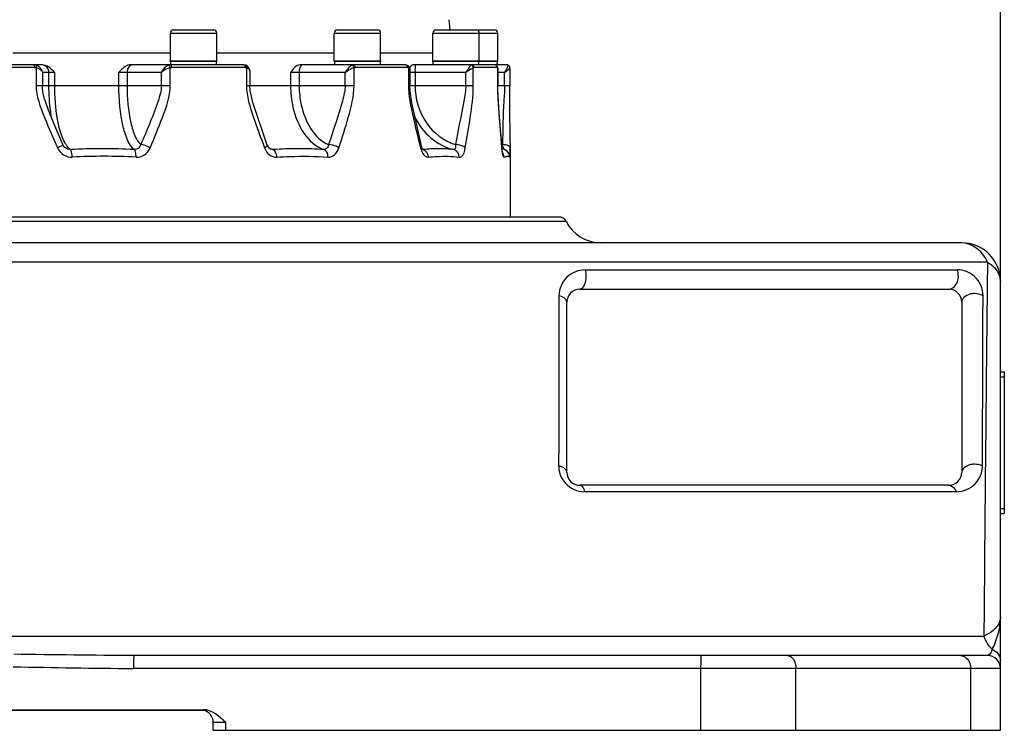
# Model space of a CAD drawing. Header units: millimetres. Extents: x 0 to 14268, y 0 to 10092.
# Tile 10 of 122: x 3663 to 4044, y 5426 to 5701. Entities that reach past the tile are written whole.
import ezdxf

# ---------------------------------------------------------------- set-up
doc = ezdxf.new("R2010")
doc.units = ezdxf.units.MM
doc.header["$LTSCALE"] = 784.74
doc.layers.get('0').update_dxf_attribs({"linetype": 'CONTINUOUS'})
for name, color, linetype in [('304103000035DXF_CONTINUOUS_LINE', 7, 'CONTINUOUS'), ('304105000429DXF_CONTINUOUS_LINE', 7, 'CONTINUOUS'), ('304112000086DXF_CONTINUOUS_LINE', 7, 'CONTINUOUS'), ('304301000309DXF_CONTINUOUS_LINE', 7, 'CONTINUOUS'), ('501023000166DXF_CONTINUOUS_LINE', 7, 'CONTINUOUS'), ('604006000008DXF_CONTINUOUS_LINE', 7, 'CONTINUOUS'), ('运动范围-新_DXF_DIMENSION', 7, 'CONTINUOUS')]:
    doc.layers.add(name, color=color, linetype=linetype)
doc.styles.get("Standard").update_dxf_attribs({"font": 'txt', "width": 0.7})
doc.dimstyles.new('DIMSTYLE_2', dxfattribs={"dimtxt": 108, "dimasz": 72, "dimexe": 1, "dimexo": 0, "dimgap": 2.25, "dimtad": 1, "dimdsep": 46, "dimtxsty": 'Standard', "dimblk": '_FILLED', "dimblk1": '_FILLED', "dimblk2": '_FILLED', "dimcen": 0.09, "dimclrt": 5, "dimazin": 2, "dimtp": 0.8, "dimtm": 0.8, "dimtfac": 1, "dimtofl": 0, "dimtmove": 0, "dimatfit": 3, "dimldrblk": '_FILLED', "dimfxl": 0, "dimtolj": 1, "dimarcsym": 0})

# ---------------------------------------------------------------- blocks, each defined once
blk = doc.blocks.new('_FILLED')
at = {"color": 0, "linetype": 'ByBlock'}
blk.add_solid([(0, 0), (-1, 0.1667), (-1, -0.1667)], dxfattribs=at)
blk = doc.blocks.new('*D9')
at = {"layer": '运动范围-新_DXF_DIMENSION', "color": 2, "linetype": 'Continuous', "transparency": 16777216}
for p, q in [((3212.87, 5599.9), (3212.87, 7914.48)), ((4042.87, 5599.9), (4042.87, 7914.48)), ((3212.87, 7902.48), (3627.87, 7902.48)), ((4042.87, 7902.48), (3627.87, 7902.48))]:
    blk.add_line(p, q, dxfattribs=at)
at = {"layer": '运动范围-新_DXF_DIMENSION', "color": 2, "linetype": 'Continuous', "transparency": 16777216, "xscale": 72, "yscale": 72, "zscale": 72, "rotation": 180}
blk.add_blockref('_FILLED', (3212.87, 7902.48), dxfattribs=at)
at = {"layer": '运动范围-新_DXF_DIMENSION', "color": 2, "linetype": 'Continuous', "transparency": 16777216, "xscale": 72, "yscale": 72, "zscale": 72}
blk.add_blockref('_FILLED', (4042.87, 7902.48), dxfattribs=at)
blk = doc.blocks.new('*D10')
at = {"layer": '运动范围-新_DXF_DIMENSION', "color": 2, "linetype": 'Continuous', "transparency": 16777216}
for p, q in [((3627.87, 7451.4), (3627.87, 7668.36)), ((4042.87, 5599.9), (4042.87, 7668.36)), ((3627.87, 7656.36), (3835.37, 7656.36)), ((4042.87, 7656.36), (3835.37, 7656.36))]:
    blk.add_line(p, q, dxfattribs=at)
at = {"layer": '运动范围-新_DXF_DIMENSION', "color": 2, "linetype": 'Continuous', "transparency": 16777216, "xscale": 72, "yscale": 72, "zscale": 72, "rotation": 180}
blk.add_blockref('_FILLED', (3627.87, 7656.36), dxfattribs=at)
at = {"layer": '运动范围-新_DXF_DIMENSION', "color": 2, "linetype": 'Continuous', "transparency": 16777216, "xscale": 72, "yscale": 72, "zscale": 72}
blk.add_blockref('_FILLED', (4042.87, 7656.36), dxfattribs=at)

msp = doc.modelspace()

# ---------------------------------------------------------------- linework, layer by layer
at = {"layer": '304103000035DXF_CONTINUOUS_LINE', "color": 7, "linetype": 'Continuous'}
for p, q in [((3871.868, 5624.897), (3383.872, 5624.897)), ((4027.87, 5614.897), (3227.87, 5614.897)), ((3879.87, 5596.897), (4022.87, 5596.897)), ((4042.87, 5425.897), (4042.87, 5599.897)), ((3874.87, 5525.897), (3874.87, 5591.897)), ((4027.87, 5591.896), (4027.87, 5525.896)), ((4022.87, 5520.897), (3879.87, 5520.897)), ((4037.87, 5454.897), (3707.087, 5454.897)), ((3521.708, 5433.897), (3734.031, 5433.897)), ((3737.87, 5425.897), (3737.87, 5428.897)), ((3737.87, 5425.897), (4042.87, 5425.897))]:
    msp.add_line(p, q, dxfattribs=at)
at = {"layer": '304103000035DXF_CONTINUOUS_LINE', "color": 9, "linetype": 'Continuous'}
for p, q in [((3381.182, 5623.23), (3874.557, 5623.23)), ((4037.837, 5607.397), (3657.081, 5607.397)), ((3881.922, 5604.397), (4026.086, 5604.397)), ((4025.812, 5518.397), (3881.747, 5518.397)), ((3659.972, 5462.387), (4036.458, 5462.397)), ((4042.87, 5449.897), (3706.955, 5449.897)), ((3926.665, 5449.897), (3926.665, 5425.897)), ((3963.621, 5425.897), (3963.621, 5449.897)), ((4031.291, 5449.897), (4031.291, 5425.897)), ((3742.678, 5428.897), (3737.87, 5428.897)), ((3742.678, 5425.897), (3742.678, 5428.897))]:
    msp.add_line(p, q, dxfattribs=at)
at = {"layer": '304103000035DXF_CONTINUOUS_LINE', "color": 7, "linetype": 'Continuous'}
for centre, radius, start, end in [((3871.87, 5621.897), 3, 26.3878, 90), ((3887.994, 5629.897), 15, 206.3878, 270), ((4027.87, 5599.897), 15, 0.00001, 90), ((3879.87, 5591.897), 5, 90.00002, 180), ((4022.87, 5591.897), 5, 0, 90), ((3879.87, 5525.897), 5, 180, 270.00005), ((4022.87, 5525.897), 5, 269.99986, 360), ((4037.87, 5449.897), 5, 0, 90), ((3732.87, 5428.897), 5, 0, 76.86195)]:
    msp.add_arc(centre, radius, start, end, dxfattribs=at)
at = {"layer": '304103000035DXF_CONTINUOUS_LINE', "color": 9, "linetype": 'Continuous'}
for points, knots in [([(4037.837, 5607.397), (4037.35, 5608.495), (4035.272, 5612.223), (4030.953, 5614.897), (4027.87, 5614.897)], [0, 0, 0, 0, 0.2804565, 1, 1, 1, 1]), ([(3881.922, 5604.397), (3879.396, 5604.397), (3874.061, 5602.334), (3871.825, 5596.997), (3871.819, 5594.397)], [0, 0, 0, 0, 0.4926941, 1, 1, 1, 1]), ([(4036.131, 5594.398), (4036.14, 5597.115), (4033.789, 5602.477), (4028.483, 5604.396), (4026.086, 5604.397)], [0, 0, 0, 0, 0.5312896, 1, 1, 1, 1]), ([(4037.837, 5607.397), (4037.721, 5596.872), (4037.206, 5548.539), (4036.768, 5500.205), (4036.458, 5462.396)], [0, 0, 0, 0, 0.2177578, 1, 1, 1, 1]), ([(4037.837, 5607.396), (4038.579, 5606.955), (4041.082, 5605.193), (4042.87, 5602.115), (4042.87, 5599.897)], [0, 0, 0, 0, 0.280169, 1, 1, 1, 1]), ([(3882.239, 5601.897), (3882.239, 5601.228), (3882.114, 5599.487), (3881.106, 5596.897), (3879.87, 5596.897)], [0, 0, 0, 0, 0.3509376, 1, 1, 1, 1]), ([(4022.87, 5596.897), (4024.389, 5596.896), (4026.352, 5599.089), (4026.584, 5601.229), (4026.584, 5601.897)], [0, 0, 0, 0, 0.6948797, 1, 1, 1, 1]), ([(3871.819, 5594.397), (3871.808, 5589.132), (3871.763, 5567.133), (3871.721, 5545.133), (3871.69, 5528.397)], [0, 0, 0, 0, 0.2392731, 1, 1, 1, 1]), ([(4032.87, 5595.196), (4032.224, 5595.196), (4030.212, 5595.018), (4027.87, 5593.34), (4027.87, 5591.897)], [0, 0, 0, 0, 0.3090788, 1, 1, 1, 1]), ([(4035.917, 5528.419), (4035.934, 5534.279), (4036.003, 5556.271), (4036.076, 5578.264), (4036.132, 5594.397)], [0, 0, 0, 0, 0.26643, 1, 1, 1, 1]), ([(3871.69, 5528.397), (3871.688, 5527.345), (3872.251, 5523.579), (3875.169, 5520.357), (3877.647, 5519.263)], [0, 0, 0, 0, 0.2796873, 1, 1, 1, 1]), ([(3874.87, 5525.897), (3874.87, 5526.845), (3873.407, 5527.951), (3872.123, 5528.306), (3871.69, 5528.397)], [0, 0, 0, 0, 0.6822037, 1, 1, 1, 1]), ([(4025.812, 5518.397), (4028.439, 5518.397), (4033.798, 5520.582), (4035.915, 5525.913), (4035.917, 5528.419)], [0, 0, 0, 0, 0.5117779, 1, 1, 1, 1]), ([(4032.87, 5529.049), (4032.191, 5529.049), (4030.218, 5528.876), (4027.87, 5527.279), (4027.87, 5525.897)], [0, 0, 0, 0, 0.3292517, 1, 1, 1, 1]), ([(3879.87, 5520.897), (3880.586, 5520.897), (3881.367, 5519.706), (3881.661, 5518.739), (3881.747, 5518.397)], [0, 0, 0, 0, 0.6698275, 1, 1, 1, 1]), ([(4042.87, 5469.897), (4042.87, 5469.221), (4042.249, 5465.776), (4038.941, 5463.527), (4036.458, 5462.397)], [0, 0, 0, 0, 0.198422, 1, 1, 1, 1]), ([(4039.664, 5457.298), (4040.297, 5458.126), (4040.938, 5460.231), (4042.554, 5464.271), (4042.87, 5467.667), (4042.87, 5469.897)], [0, 0, 0, 0, 0.2386384, 0.4899487, 1, 1, 1, 1]), ([(4039.664, 5457.297), (4039.538, 5456.935), (4039.19, 5456.055), (4038.505, 5454.897), (4037.87, 5454.897)], [0, 0, 0, 0, 0.3763414, 1, 1, 1, 1]), ([(3707.087, 5454.897), (3706.969, 5454.897), (3707.147, 5454.12), (3706.796, 5452.854), (3706.955, 5451.075), (3706.955, 5449.897)], [0, 0, 0, 0, 0.0708168, 0.2934799, 1, 1, 1, 1]), ([(3927.163, 5454.897), (3926.661, 5454.897), (3927.018, 5452.213), (3926.665, 5451.076), (3926.665, 5449.897)], [0, 0, 0, 0, 0.2985693, 1, 1, 1, 1]), ([(3960.423, 5454.897), (3961.848, 5454.897), (3963.453, 5452.52), (3963.621, 5450.539), (3963.621, 5449.897)], [0, 0, 0, 0, 0.6889654, 1, 1, 1, 1]), ([(4027.449, 5454.897), (4029.017, 5454.897), (4031.051, 5452.716), (4031.291, 5450.542), (4031.291, 5449.897)], [0, 0, 0, 0, 0.7084691, 1, 1, 1, 1])]:
    msp.add_open_spline(points, degree=3, knots=knots, dxfattribs=at)
for points in [[(3881.922, 5604.397), (3882.144, 5603.586), (3882.239, 5602.737), (3882.239, 5601.897)], [(4026.584, 5601.897), (4026.584, 5602.746), (4026.421, 5603.616), (4026.086, 5604.396)], [(3874.87, 5591.897), (3874.87, 5593.211), (3873.101, 5594.102), (3871.819, 5594.397)], [(4036.132, 5594.396), (4035.159, 5594.95), (4033.99, 5595.196), (4032.87, 5595.196)], [(4035.92, 5528.395), (4034.985, 5528.849), (4033.91, 5529.049), (4032.87, 5529.049)], [(4022.87, 5520.897), (4024.157, 5520.897), (4025.342, 5519.595), (4025.812, 5518.397)], [(3877.647, 5519.263), (3878.924, 5518.698), (3880.35, 5518.397), (3881.747, 5518.397)], [(4039.664, 5457.297), (4038.228, 5458.701), (4037.173, 5460.521), (4036.457, 5462.397)], [(4039.664, 5457.298), (4041.328, 5456.722), (4042.87, 5454.859), (4042.87, 5453.098)], [(3707.087, 5454.897), (3691.569, 5454.897), (3676.053, 5455.186), (3660.537, 5455.375)], [(3660.404, 5450.534), (3675.92, 5450.281), (3691.436, 5449.897), (3706.955, 5449.897)]]:
    msp.add_open_spline(points, degree=3, dxfattribs=at)
at = {"layer": '304103000035DXF_CONTINUOUS_LINE', "color": 7, "linetype": 'Continuous'}
msp.add_open_spline([(3742.678, 5428.897), (3740.326, 5431.253), (3737.361, 5433.897), (3734.031, 5433.897)], degree=3, dxfattribs=at)
at = {"layer": '304105000429DXF_CONTINUOUS_LINE', "color": 7, "linetype": 'Continuous'}
msp.add_line((3734.286, 5433.635), (3655.308, 5433.635), dxfattribs=at)
at = {"layer": '304112000086DXF_CONTINUOUS_LINE', "color": 7, "linetype": 'Continuous'}
for p, q in [((4042.87, 5564.897), (4044.37, 5564.897)), ((4044.37, 5564.897), (4044.37, 5509.897)), ((4042.87, 5509.897), (4044.37, 5509.897))]:
    msp.add_line(p, q, dxfattribs=at)
at = {"layer": '304112000086DXF_CONTINUOUS_LINE', "color": 9, "linetype": 'Continuous'}
for p, q in [((4042.87, 5562.897), (4044.37, 5562.897)), ((4042.87, 5511.897), (4044.37, 5511.897))]:
    msp.add_line(p, q, dxfattribs=at)
at = {"layer": '304301000309DXF_CONTINUOUS_LINE', "color": 7, "linetype": 'Continuous'}
for p, q in [((3829.166, 5701.397), (3829.537, 5697.397)), ((3721.242, 5688.397), (3660.188, 5688.397)), ((3784.711, 5688.397), (3739.242, 5688.397)), ((3822.932, 5688.397), (3802.711, 5688.397)), ((3671.427, 5683.897), (3642.87, 5683.897)), ((3668.693, 5683.883), (3668.398, 5683.897)), ((3749.619, 5683.897), (3705.947, 5683.897)), ((3750.514, 5683.735), (3750.511, 5683.736)), ((3752.073, 5681.43), (3752.073, 5675.897)), ((3812.305, 5683.897), (3771.505, 5683.897)), ((3813.16, 5683.672), (3813.152, 5683.676)), ((3814.024, 5682.113), (3814.024, 5675.897)), ((3851.708, 5683.897), (3815.196, 5683.897)), ((3847.884, 5683.347), (3847.879, 5683.354)), ((3848.091, 5682.627), (3848.091, 5675.897)), ((3852.649, 5683.248), (3852.53, 5683.469)), ((3852.726, 5682.911), (3852.725, 5682.915)), ((3852.733, 5682.775), (3852.726, 5682.912)), ((3852.733, 5682.775), (3852.733, 5675.897)), ((3672.968, 5669.279), (3672.966, 5669.284)), ((3680.596, 5651.66), (3680.595, 5651.661)), ((3849.903, 5651.358), (3849.896, 5651.36)), ((3850.65, 5651.128), (3849.896, 5651.36)), ((3851.79, 5650.365), (3850.65, 5651.128)), ((3852.409, 5649.54), (3851.79, 5650.365)), ((3852.87, 5653.585), (3852.87, 5624.897)), ((3852.415, 5649.53), (3852.409, 5649.54))]:
    msp.add_line(p, q, dxfattribs=at)
at = {"layer": '304301000309DXF_CONTINUOUS_LINE', "color": 9, "linetype": 'Continuous'}
for p, q in [((3668.579, 5682.897), (3642.87, 5682.897)), ((3669.222, 5682.798), (3669.222, 5675.897)), ((3676.45, 5680.897), (3671.645, 5680.897)), ((3671.645, 5680.897), (3671.645, 5675.897)), ((3674.195, 5675.897), (3674.195, 5680.897)), ((3676.45, 5675.897), (3676.45, 5680.897)), ((3717.756, 5680.897), (3701.163, 5680.897)), ((3701.163, 5680.897), (3701.163, 5675.897)), ((3704.459, 5680.897), (3704.459, 5675.897)), ((3717.756, 5675.897), (3717.756, 5680.897)), ((3721.21, 5675.897), (3721.21, 5682.798)), ((3750.163, 5682.897), (3721.805, 5682.897)), ((3750.711, 5682.798), (3750.711, 5675.897)), ((3788.99, 5680.897), (3767.823, 5680.897)), ((3767.823, 5680.897), (3767.823, 5675.897)), ((3771.162, 5680.897), (3771.162, 5675.897)), ((3788.99, 5675.897), (3788.99, 5680.897)), ((3792.45, 5675.897), (3792.45, 5682.798)), ((3813.129, 5682.897), (3792.896, 5682.897)), ((3813.499, 5682.798), (3813.499, 5675.897)), ((3835.696, 5680.897), (3814.024, 5680.897)), ((3816.05, 5680.897), (3816.05, 5675.897)), ((3836.153, 5681.201), (3835.696, 5680.897)), ((3835.696, 5675.897), (3835.696, 5680.897)), ((3838.634, 5675.897), (3838.634, 5682.798)), ((3847.891, 5682.897), (3838.862, 5682.897)), ((3847.982, 5682.853), (3848.027, 5682.798)), ((3848.027, 5682.798), (3848.091, 5682.627)), ((3848.027, 5682.798), (3848.027, 5675.897)), ((3850.762, 5680.897), (3848.091, 5680.897)), ((3850.762, 5675.897), (3850.762, 5680.897)), ((3669.222, 5675.897), (3721.21, 5675.897)), ((3750.711, 5675.897), (3792.45, 5675.897)), ((3813.499, 5675.897), (3838.634, 5675.897)), ((3848.027, 5675.897), (3852.733, 5675.897)), ((3758.803, 5652.771), (3758.802, 5652.774)), ((3760.799, 5651.027), (3760.174, 5651.141)), ((3818.014, 5652.309), (3818.151, 5651.742)), ((3819.193, 5651.037), (3819.124, 5651.029)), ((3819.192, 5651.036), (3819.124, 5651.029)), ((3849.6, 5651.965), (3849.618, 5651.742)), ((3849.618, 5651.742), (3849.653, 5651.963)), ((3849.653, 5651.963), (3849.652, 5651.969))]:
    msp.add_line(p, q, dxfattribs=at)
for points in [[(3668.579, 5682.897), (3668.796, 5682.886), (3669.011, 5682.853), (3669.222, 5682.798)], [(3721.21, 5682.798), (3721.405, 5682.853), (3721.604, 5682.886), (3721.805, 5682.897)], [(3750.163, 5682.897), (3750.348, 5682.886), (3750.531, 5682.853), (3750.711, 5682.798)], [(3792.45, 5682.798), (3792.596, 5682.853), (3792.745, 5682.886), (3792.896, 5682.897)], [(3813.129, 5682.897), (3813.254, 5682.886), (3813.378, 5682.853), (3813.499, 5682.798)], [(3838.634, 5682.798), (3838.709, 5682.853), (3838.786, 5682.886), (3838.862, 5682.897)], [(3847.891, 5682.897), (3847.937, 5682.886), (3847.982, 5682.853)], [(3682.53, 5651.029), (3682.468, 5651.027), (3682.405, 5651.026), (3682.342, 5651.027)], [(3707.421, 5651.027), (3707.362, 5651.026), (3707.303, 5651.027), (3707.243, 5651.029)], [(3760.958, 5651.029), (3760.905, 5651.027), (3760.852, 5651.026), (3760.799, 5651.027)], [(3780.934, 5651.027), (3780.889, 5651.026), (3780.844, 5651.027), (3780.799, 5651.029)], [(3819.124, 5651.029), (3819.089, 5651.027), (3819.054, 5651.026), (3819.019, 5651.027)], [(3831.144, 5651.027), (3831.12, 5651.026), (3831.096, 5651.027), (3831.072, 5651.029)]]:
    msp.add_lwpolyline(points, dxfattribs=at)
at = {"layer": '304301000309DXF_CONTINUOUS_LINE', "color": 7, "linetype": 'Continuous'}
for points in [[(3750.511, 5683.736), (3750.259, 5683.815), (3749.619, 5683.897)], [(3752.073, 5681.428), (3752.041, 5681.841), (3751.708, 5682.759), (3751.101, 5683.42), (3750.514, 5683.735)], [(3813.153, 5683.676), (3812.928, 5683.78), (3812.304, 5683.897)], [(3814.024, 5682.111), (3813.862, 5682.908), (3813.417, 5683.497), (3813.16, 5683.672)], [(3847.88, 5683.353), (3847.565, 5683.684), (3847.036, 5683.89), (3846.912, 5683.897)], [(3848.091, 5682.628), (3848.057, 5682.939), (3847.884, 5683.347)], [(3852.53, 5683.469), (3852.311, 5683.695), (3851.942, 5683.869), (3851.708, 5683.897)], [(3852.726, 5682.911), (3852.718, 5682.972), (3852.699, 5683.081), (3852.649, 5683.248)], [(3758.803, 5652.771), (3753.168, 5669.246), (3752.192, 5673.905), (3752.073, 5675.897)], [(3818.533, 5652.435), (3814.756, 5669.138), (3814.104, 5673.86), (3814.024, 5675.897)], [(3849.653, 5651.963), (3848.376, 5668.653), (3848.124, 5673.636), (3848.091, 5675.897)], [(3852.87, 5653.585), (3852.774, 5669.031), (3852.739, 5673.606), (3852.733, 5675.897)], [(3679.6, 5652.945), (3676.478, 5660.201), (3673.999, 5666.364), (3672.968, 5669.279)], [(3680.595, 5651.661), (3680.412, 5651.812), (3679.737, 5652.666), (3679.6, 5652.945)], [(3760.159, 5651.147), (3759.905, 5651.27), (3759.36, 5651.764), (3758.881, 5652.576), (3758.802, 5652.774)], [(3819.205, 5650.89), (3819.209, 5650.887), (3819.088, 5651.04), (3818.833, 5651.517), (3818.532, 5652.441)], [(3849.979, 5649.644), (3850, 5649.595), (3849.956, 5649.751), (3849.824, 5650.43), (3849.677, 5651.67), (3849.652, 5651.969)]]:
    msp.add_lwpolyline(points, dxfattribs=at)
at = {"layer": '304301000309DXF_CONTINUOUS_LINE', "color": 9, "linetype": 'Continuous'}
for centre, radius, start, end in [((3668.399, 5680.785), 3.111, 72.29105, 84.57695), ((3837.588, 5682.773), 0.981, 74.10114, 84.37978), ((3846.913, 5682.938), 0.959, 67.54619, 89.98605), ((3846.909, 5682.928), 0.969, 57.47439, 67.56625), ((3846.872, 5682.897), 1.019, 359.97973, 25.35863), ((3847.14, 5682.871), 0.883, 25.31178, 32.58103), ((3851.815, 5682.807), 0.917, 6.7302, 28.85077), ((3690.665, 5659.187), 11.655, 210.08571, 212.93335), ((3695.066, 5429.402), 221.982, 90.0182, 93.23721), ((3695.015, 5440.125), 211.258, 86.68167, 90.00541), ((3764.861, 5662.76), 12.364, 243.00637, 248.17172), ((3764.593, 5662.102), 11.654, 248.18983, 251.82391), ((3771.229, 5502.317), 149.066, 90.04907, 93.95089), ((3771.183, 5520.687), 130.697, 85.78064, 90.03582), ((3818.57, 5648.79), 2.306, 72.91134, 76.10531), ((3855.857, 5675.595), 23.383, 254.36127, 255.37407), ((3668.526, 5610.794), 186.264, 12.7635, 13.08693), ((3849.864, 5645.773), 7.197, 88.46306, 89.29374), ((3544.043, 5651.92), 308.826, 359.67617, 359.96705), ((3695.604, 5424.662), 223.778, 86.83941, 93.1606)]:
    msp.add_arc(centre, radius, start, end, dxfattribs=at)
at = {"layer": '304301000309DXF_CONTINUOUS_LINE', "color": 7, "linetype": 'Continuous'}
msp.add_arc((3854.499, 5674.122), 23.223, 258.08717, 258.58734, dxfattribs=at)
at = {"layer": '304301000309DXF_CONTINUOUS_LINE', "color": 9, "linetype": 'Continuous'}
for points, knots in [([(3668.398, 5683.897), (3668.434, 5683.897), (3668.613, 5683.502), (3668.579, 5683.205), (3668.579, 5682.897)], [0, 0, 0, 0, 0.105715, 1, 1, 1, 1]), ([(3669.222, 5682.798), (3669.306, 5683.076), (3669.405, 5683.352), (3669.374, 5683.732), (3669.345, 5683.749)], [0, 0, 0, 0, 0.8962483, 1, 1, 1, 1]), ([(3669.222, 5682.798), (3669.546, 5682.725), (3670.535, 5682.423), (3671.513, 5681.607), (3671.645, 5680.897)], [0, 0, 0, 0, 0.3150519, 1, 1, 1, 1]), ([(3669.345, 5683.749), (3669.492, 5683.702), (3669.778, 5683.586), (3670.045, 5683.43), (3670.172, 5683.344)], [0, 0, 0, 0, 0.5011714, 1, 1, 1, 1]), ([(3674.195, 5680.897), (3674.195, 5681.661), (3673.566, 5683.25), (3671.98, 5683.897), (3671.22, 5683.897)], [0, 0, 0, 0, 0.5014986, 1, 1, 1, 1]), ([(3706.669, 5683.897), (3705.75, 5683.897), (3704.59, 5682.559), (3704.459, 5681.283), (3704.459, 5680.897)], [0, 0, 0, 0, 0.7037682, 1, 1, 1, 1]), ([(3721.387, 5683.897), (3721.248, 5683.897), (3720.969, 5683.871), (3720.698, 5683.797), (3720.567, 5683.749)], [0, 0, 0, 0, 0.4986736, 1, 1, 1, 1]), ([(3720.802, 5683.592), (3720.766, 5683.631), (3720.696, 5683.696), (3720.609, 5683.74), (3720.567, 5683.749)], [0, 0, 0, 0, 0.5545738, 1, 1, 1, 1]), ([(3721.21, 5682.798), (3721.165, 5682.959), (3721.056, 5683.24), (3720.892, 5683.496), (3720.802, 5683.592)], [0, 0, 0, 0, 0.5576754, 1, 1, 1, 1]), ([(3749.619, 5683.897), (3749.725, 5683.897), (3749.954, 5683.749), (3750.05, 5683.524), (3750.09, 5683.396)], [0, 0, 0, 0, 0.4420077, 1, 1, 1, 1]), ([(3750.09, 5683.396), (3750.114, 5683.319), (3750.151, 5683.154), (3750.163, 5682.984), (3750.163, 5682.897)], [0, 0, 0, 0, 0.4791008, 1, 1, 1, 1]), ([(3750.711, 5682.798), (3750.917, 5682.744), (3751.551, 5682.542), (3752.071, 5681.887), (3752.073, 5681.43)], [0, 0, 0, 0, 0.3176012, 1, 1, 1, 1]), ([(3772.427, 5683.897), (3772.249, 5683.897), (3771.193, 5683.222), (3771.162, 5681.856), (3771.162, 5680.897)], [0, 0, 0, 0, 0.1567826, 1, 1, 1, 1]), ([(3791.588, 5683.749), (3791.489, 5683.698), (3791.287, 5683.571), (3791.099, 5683.424), (3791.002, 5683.343)], [0, 0, 0, 0, 0.4690894, 1, 1, 1, 1]), ([(3792.162, 5683.897), (3792.064, 5683.897), (3791.865, 5683.87), (3791.678, 5683.796), (3791.588, 5683.749)], [0, 0, 0, 0, 0.4908298, 1, 1, 1, 1]), ([(3791.957, 5683.592), (3791.902, 5683.634), (3791.785, 5683.703), (3791.653, 5683.741), (3791.588, 5683.749)], [0, 0, 0, 0, 0.5145116, 1, 1, 1, 1]), ([(3792.45, 5682.798), (3792.416, 5682.963), (3792.292, 5683.262), (3792.077, 5683.504), (3791.957, 5683.592)], [0, 0, 0, 0, 0.5306495, 1, 1, 1, 1]), ([(3812.305, 5683.897), (3812.456, 5683.897), (3812.763, 5683.786), (3812.953, 5683.533), (3813.018, 5683.397)], [0, 0, 0, 0, 0.4984355, 1, 1, 1, 1]), ([(3813.018, 5683.397), (3813.054, 5683.321), (3813.11, 5683.157), (3813.129, 5682.985), (3813.129, 5682.897)], [0, 0, 0, 0, 0.4858439, 1, 1, 1, 1]), ([(3813.499, 5682.798), (3813.529, 5682.967), (3813.517, 5683.312), (3813.294, 5683.593), (3813.158, 5683.67)], [0, 0, 0, 0, 0.5236176, 1, 1, 1, 1]), ([(3813.499, 5682.798), (3813.65, 5682.739), (3813.932, 5682.573), (3814.024, 5682.255), (3814.024, 5682.113)], [0, 0, 0, 0, 0.5332538, 1, 1, 1, 1]), ([(3816.179, 5683.897), (3816.101, 5683.897), (3816.172, 5683.433), (3815.981, 5682.658), (3816.05, 5681.604), (3816.05, 5680.897)], [0, 0, 0, 0, 0.0776804, 0.2943996, 1, 1, 1, 1]), ([(3837.378, 5683.343), (3837.257, 5683.175), (3836.68, 5682.371), (3836.142, 5681.539), (3835.696, 5680.897)], [0, 0, 0, 0, 0.2098077, 1, 1, 1, 1]), ([(3838.634, 5682.798), (3838.495, 5682.705), (3837.649, 5682.201), (3836.828, 5681.66), (3836.153, 5681.201)], [0, 0, 0, 0, 0.1705323, 1, 1, 1, 1]), ([(3837.684, 5683.749), (3837.637, 5683.692), (3837.534, 5683.558), (3837.434, 5683.421), (3837.378, 5683.343)], [0, 0, 0, 0, 0.4364532, 1, 1, 1, 1]), ([(3837.925, 5683.897), (3837.882, 5683.897), (3837.786, 5683.862), (3837.718, 5683.791), (3837.684, 5683.749)], [0, 0, 0, 0, 0.4395218, 1, 1, 1, 1]), ([(3847.43, 5683.745), (3847.507, 5683.696), (3847.649, 5683.575), (3847.752, 5683.418), (3847.792, 5683.333)], [0, 0, 0, 0, 0.4911918, 1, 1, 1, 1]), ([(3848.027, 5682.798), (3848.031, 5682.873), (3848.02, 5683.029), (3847.971, 5683.177), (3847.937, 5683.249)], [0, 0, 0, 0, 0.488285, 1, 1, 1, 1]), ([(3852.626, 5682.53), (3852.542, 5682.406), (3851.985, 5681.788), (3851.316, 5681.289), (3850.762, 5680.897)], [0, 0, 0, 0, 0.1803015, 1, 1, 1, 1]), ([(3851.859, 5683.343), (3851.846, 5683.246), (3851.798, 5683.036), (3851.731, 5682.833), (3851.692, 5682.724)], [0, 0, 0, 0, 0.4611182, 1, 1, 1, 1]), ([(3851.708, 5683.897), (3851.734, 5683.896), (3851.795, 5683.849), (3851.822, 5683.788), (3851.838, 5683.749)], [0, 0, 0, 0, 0.3731242, 1, 1, 1, 1]), ([(3851.838, 5683.749), (3851.859, 5683.694), (3851.88, 5683.556), (3851.87, 5683.42), (3851.859, 5683.343)], [0, 0, 0, 0, 0.4344462, 1, 1, 1, 1]), ([(3852.618, 5683.249), (3852.545, 5683.381), (3852.321, 5683.625), (3852.005, 5683.734), (3851.838, 5683.749)], [0, 0, 0, 0, 0.4719702, 1, 1, 1, 1]), ([(3852.733, 5682.775), (3852.733, 5682.738), (3852.703, 5682.65), (3852.656, 5682.573), (3852.626, 5682.53)], [0, 0, 0, 0, 0.4137795, 1, 1, 1, 1]), ([(3669.222, 5675.897), (3669.222, 5671.636), (3672.449, 5663.398), (3675.781, 5655.651), (3677.514, 5651.742)], [0, 0, 0, 0, 0.4991292, 1, 1, 1, 1]), ([(3672.966, 5669.284), (3672.77, 5669.885), (3672.108, 5672.033), (3671.645, 5674.277), (3671.645, 5675.897)], [0, 0, 0, 0, 0.2807337, 1, 1, 1, 1]), ([(3675.397, 5662.744), (3675.195, 5663.749), (3674.463, 5668.096), (3674.195, 5672.515), (3674.195, 5675.897)], [0, 0, 0, 0, 0.2325909, 1, 1, 1, 1]), ([(3680.58, 5653.344), (3678.935, 5656.179), (3677.053, 5663.835), (3676.45, 5671.483), (3676.45, 5675.897)], [0, 0, 0, 0, 0.4261877, 1, 1, 1, 1]), ([(3701.163, 5675.897), (3701.163, 5670.53), (3701.769, 5663.05), (3704.328, 5654.786), (3706.152, 5651.793), (3707.243, 5651.029)], [0, 0, 0, 0, 0.6168868, 0.8468981, 1, 1, 1, 1]), ([(3704.459, 5675.897), (3704.459, 5671.041), (3704.996, 5664.249), (3707.256, 5656.625), (3708.842, 5653.8), (3709.804, 5652.97)], [0, 0, 0, 0, 0.6087269, 0.8406662, 1, 1, 1, 1]), ([(3717.756, 5675.897), (3717.756, 5673.843), (3715.36, 5665.921), (3712.153, 5658.553), (3709.804, 5652.97)], [0, 0, 0, 0, 0.2531825, 1, 1, 1, 1]), ([(3713.441, 5651.742), (3715.084, 5655.649), (3718.236, 5663.426), (3721.21, 5671.655), (3721.21, 5675.897)], [0, 0, 0, 0, 0.4997433, 1, 1, 1, 1]), ([(3750.711, 5675.897), (3750.711, 5671.675), (3753.424, 5663.487), (3756.263, 5655.659), (3757.717, 5651.742)], [0, 0, 0, 0, 0.5026214, 1, 1, 1, 1]), ([(3767.823, 5675.897), (3767.823, 5673.048), (3768.704, 5663.69), (3774.362, 5653.141), (3780.799, 5651.029)], [0, 0, 0, 0, 0.2959998, 1, 1, 1, 1]), ([(3771.162, 5675.897), (3771.162, 5673.33), (3771.963, 5664.781), (3776.826, 5655.29), (3782.569, 5652.97)], [0, 0, 0, 0, 0.292979, 1, 1, 1, 1]), ([(3788.99, 5675.897), (3788.99, 5673.853), (3786.895, 5666.06), (3784.411, 5658.58), (3782.569, 5652.97)], [0, 0, 0, 0, 0.2570624, 1, 1, 1, 1]), ([(3786.561, 5651.742), (3787.822, 5655.656), (3790.26, 5663.54), (3792.45, 5671.707), (3792.45, 5675.897)], [0, 0, 0, 0, 0.4952793, 1, 1, 1, 1]), ([(3813.499, 5675.897), (3813.499, 5671.828), (3815.221, 5663.903), (3817.085, 5656.142), (3818.014, 5652.309)], [0, 0, 0, 0, 0.5077256, 1, 1, 1, 1]), ([(3816.05, 5675.897), (3816.05, 5670.849), (3818.839, 5660.807), (3827.261, 5654.294), (3831.783, 5652.97)], [0, 0, 0, 0, 0.5172087, 1, 1, 1, 1]), ([(3835.696, 5675.897), (3835.696, 5673.87), (3834.201, 5666.2), (3832.83, 5658.602), (3831.783, 5652.97)], [0, 0, 0, 0, 0.2612736, 1, 1, 1, 1]), ([(3835.522, 5651.742), (3836.208, 5655.666), (3837.532, 5663.667), (3838.634, 5671.757), (3838.634, 5675.897)], [0, 0, 0, 0, 0.4903859, 1, 1, 1, 1]), ([(3848.027, 5675.897), (3848.027, 5673.808), (3848.398, 5665.816), (3849.146, 5657.855), (3849.601, 5651.965)], [0, 0, 0, 0, 0.2612076, 1, 1, 1, 1]), ([(3850.762, 5675.897), (3850.762, 5673.884), (3850.053, 5666.256), (3850.039, 5658.604), (3849.952, 5652.97)], [0, 0, 0, 0, 0.2631829, 1, 1, 1, 1]), ([(3815.867, 5663.86), (3817.368, 5660.715), (3821.557, 5655.069), (3827.846, 5651.797), (3831.072, 5651.029)], [0, 0, 0, 0, 0.512392, 1, 1, 1, 1]), ([(3677.514, 5651.742), (3678.029, 5651.979), (3678.458, 5652.36), (3679.695, 5652.725), (3679.6, 5652.945)], [0, 0, 0, 0, 0.7034778, 1, 1, 1, 1]), ([(3677.514, 5651.742), (3678.007, 5650.63), (3679.639, 5648.683), (3682.107, 5648.037), (3683.266, 5648.1)], [0, 0, 0, 0, 0.5117114, 1, 1, 1, 1]), ([(3681.33, 5652.217), (3681.253, 5652.317), (3681.099, 5652.525), (3680.955, 5652.739), (3680.883, 5652.85)], [0, 0, 0, 0, 0.4887389, 1, 1, 1, 1]), ([(3683.266, 5648.1), (3683.233, 5648.734), (3683.084, 5649.698), (3682.824, 5650.785), (3682.53, 5651.029)], [0, 0, 0, 0, 0.6241918, 1, 1, 1, 1]), ([(3707.942, 5648.1), (3707.957, 5648.415), (3707.93, 5649.383), (3707.838, 5650.661), (3707.243, 5651.029)], [0, 0, 0, 0, 0.3109293, 1, 1, 1, 1]), ([(3707.942, 5648.1), (3709.057, 5648.037), (3711.459, 5648.7), (3712.98, 5650.644), (3713.441, 5651.742)], [0, 0, 0, 0, 0.4837874, 1, 1, 1, 1]), ([(3713.441, 5651.742), (3713.115, 5651.901), (3711.943, 5652.4), (3710.723, 5652.942), (3709.804, 5652.97)], [0, 0, 0, 0, 0.2830587, 1, 1, 1, 1]), ([(3757.717, 5651.742), (3757.876, 5651.83), (3758.254, 5652.073), (3758.907, 5652.465), (3758.803, 5652.771)], [0, 0, 0, 0, 0.3601086, 1, 1, 1, 1]), ([(3757.717, 5651.742), (3758.112, 5650.678), (3759.334, 5648.794), (3761.527, 5648.036), (3762.502, 5648.1)], [0, 0, 0, 0, 0.5374802, 1, 1, 1, 1]), ([(3762.502, 5648.1), (3762.488, 5648.427), (3762.343, 5649.519), (3761.716, 5650.763), (3760.958, 5651.029)], [0, 0, 0, 0, 0.2895118, 1, 1, 1, 1]), ([(3782.569, 5652.97), (3782.531, 5652.712), (3782.35, 5651.865), (3781.555, 5651.047), (3780.934, 5651.027)], [0, 0, 0, 0, 0.2949856, 1, 1, 1, 1]), ([(3782.313, 5648.1), (3783.196, 5648.036), (3785.245, 5648.857), (3786.227, 5650.706), (3786.561, 5651.742)], [0, 0, 0, 0, 0.4482059, 1, 1, 1, 1]), ([(3786.561, 5651.742), (3786.292, 5651.913), (3785.041, 5652.539), (3783.65, 5652.951), (3782.569, 5652.97)], [0, 0, 0, 0, 0.2276197, 1, 1, 1, 1]), ([(3818.151, 5651.742), (3818.271, 5651.843), (3818.47, 5652.032), (3818.558, 5652.321), (3818.533, 5652.435)], [0, 0, 0, 0, 0.5722061, 1, 1, 1, 1]), ([(3818.502, 5650.623), (3818.654, 5650.233), (3819.163, 5649.102), (3820.384, 5648.012), (3821.242, 5648.1)], [0, 0, 0, 0, 0.326698, 1, 1, 1, 1]), ([(3831.783, 5652.97), (3831.794, 5652.718), (3831.797, 5652.094), (3831.591, 5651.055), (3831.144, 5651.027)], [0, 0, 0, 0, 0.3598459, 1, 1, 1, 1]), ([(3835.522, 5651.742), (3835.365, 5651.925), (3834.25, 5652.693), (3832.871, 5652.955), (3831.783, 5652.97)], [0, 0, 0, 0, 0.1811081, 1, 1, 1, 1]), ([(3833.173, 5648.1), (3833.419, 5648.068), (3834.988, 5648.594), (3835.302, 5650.486), (3835.522, 5651.742)], [0, 0, 0, 0, 0.1633091, 1, 1, 1, 1]), ([(3849.896, 5651.36), (3849.867, 5651.365), (3849.808, 5651.375), (3849.747, 5651.38), (3849.717, 5651.381)], [0, 0, 0, 0, 0.4872061, 1, 1, 1, 1]), ([(3849.787, 5650.181), (3849.867, 5649.635), (3849.92, 5649.093), (3850.351, 5648.03), (3850.543, 5648.1)], [0, 0, 0, 0, 0.7294792, 1, 1, 1, 1]), ([(3850.188, 5651.945), (3850.217, 5651.816), (3850.268, 5651.59), (3850.32, 5651.365), (3850.343, 5651.268)], [0, 0, 0, 0, 0.5688363, 1, 1, 1, 1]), ([(3852.479, 5652.345), (3852.437, 5652.375), (3852.348, 5652.433), (3852.255, 5652.485), (3852.205, 5652.51)], [0, 0, 0, 0, 0.4804841, 1, 1, 1, 1]), ([(3852.652, 5652.198), (3852.627, 5652.224), (3852.571, 5652.275), (3852.511, 5652.322), (3852.479, 5652.345)], [0, 0, 0, 0, 0.4806306, 1, 1, 1, 1]), ([(3852.869, 5651.742), (3852.869, 5651.82), (3852.825, 5651.992), (3852.718, 5652.131), (3852.652, 5652.198)], [0, 0, 0, 0, 0.4504295, 1, 1, 1, 1]), ([(3852.776, 5648.1), (3852.851, 5647.963), (3852.809, 5649.442), (3852.861, 5649.638), (3852.864, 5650.175)], [0, 0, 0, 0, 0.2256623, 1, 1, 1, 1]), ([(3762.502, 5648.1), (3764.21, 5648.212), (3770.808, 5648.545), (3777.431, 5648.453), (3782.313, 5648.1)], [0, 0, 0, 0, 0.2590857, 1, 1, 1, 1]), ([(3821.242, 5648.1), (3822.316, 5648.21), (3826.283, 5648.531), (3830.294, 5648.47), (3833.173, 5648.1)], [0, 0, 0, 0, 0.2711106, 1, 1, 1, 1]), ([(3850.543, 5648.1), (3850.817, 5648.2), (3851.476, 5648.434), (3852.549, 5648.515), (3852.776, 5648.1)], [0, 0, 0, 0, 0.3810334, 1, 1, 1, 1])]:
    msp.add_open_spline(points, degree=3, knots=knots, dxfattribs=at)
for points in [[(3670.172, 5683.344), (3670.962, 5682.813), (3671.563, 5681.845), (3671.645, 5680.897)], [(3720.567, 5683.749), (3719.313, 5683.292), (3718.324, 5682.105), (3717.756, 5680.897)], [(3720.295, 5682.509), (3719.368, 5682.127), (3718.46, 5681.611), (3717.756, 5680.897)], [(3721.21, 5682.798), (3720.898, 5682.727), (3720.592, 5682.627), (3720.295, 5682.509)], [(3721.805, 5682.897), (3721.805, 5683.258), (3721.749, 5683.897), (3721.387, 5683.897)], [(3750.711, 5682.798), (3750.791, 5683.107), (3750.81, 5683.616), (3750.514, 5683.735)], [(3791.002, 5683.343), (3790.191, 5682.667), (3789.554, 5681.789), (3788.99, 5680.897)], [(3790.585, 5681.934), (3790.076, 5681.642), (3789.545, 5681.36), (3789.131, 5680.944)], [(3792.45, 5682.798), (3791.849, 5682.616), (3791.257, 5682.347), (3790.764, 5681.958)], [(3792.895, 5682.897), (3792.895, 5683.31), (3792.575, 5683.897), (3792.162, 5683.897)], [(3838.634, 5682.798), (3838.591, 5683.197), (3838.243, 5683.607), (3837.857, 5683.716)], [(3838.862, 5682.897), (3838.862, 5683.353), (3838.382, 5683.897), (3837.925, 5683.897)], [(3851.692, 5682.724), (3851.46, 5682.081), (3851.136, 5681.469), (3850.762, 5680.897)], [(3682.342, 5651.027), (3681.723, 5651.041), (3681.088, 5651.284), (3680.596, 5651.66)], [(3682.53, 5651.029), (3682.069, 5651.352), (3681.675, 5651.772), (3681.33, 5652.217)], [(3709.804, 5652.97), (3709.493, 5651.993), (3708.445, 5651.052), (3707.421, 5651.027)], [(3782.313, 5648.1), (3782.356, 5649.198), (3781.847, 5650.699), (3780.799, 5651.029)], [(3818.151, 5651.742), (3818.244, 5651.362), (3818.359, 5650.987), (3818.502, 5650.623)], [(3825.402, 5651.384), (3823.329, 5651.384), (3821.254, 5651.256), (3819.193, 5651.037)], [(3821.242, 5648.1), (3821.21, 5649.271), (3820.368, 5650.651), (3819.248, 5650.995)], [(3831.072, 5651.029), (3829.195, 5651.276), (3827.296, 5651.383), (3825.402, 5651.384)], [(3833.173, 5648.1), (3833.199, 5649.301), (3832.242, 5650.754), (3831.072, 5651.029)], [(3849.618, 5651.742), (3849.658, 5651.22), (3849.712, 5650.699), (3849.787, 5650.181)], [(3852.205, 5652.51), (3851.553, 5652.843), (3850.789, 5652.948), (3850.057, 5652.968)], [(3850.543, 5648.1), (3850.538, 5648.729), (3850.317, 5649.385), (3849.941, 5649.89)], [(3852.776, 5648.1), (3852.777, 5648.592), (3852.649, 5649.098), (3852.414, 5649.53)]]:
    msp.add_open_spline(points, degree=3, dxfattribs=at)
at = {"layer": '304301000309DXF_CONTINUOUS_LINE', "color": 7, "linetype": 'Continuous'}
for points in [[(3676.45, 5680.897), (3675.096, 5682.301), (3673.377, 5683.897), (3671.427, 5683.897)], [(3701.91, 5681.689), (3701.657, 5681.428), (3701.409, 5681.163), (3701.163, 5680.897)], [(3705.947, 5683.897), (3704.413, 5683.897), (3702.979, 5682.788), (3701.91, 5681.689)], [(3769.479, 5682.929), (3768.841, 5682.332), (3768.333, 5681.607), (3767.823, 5680.897)], [(3771.505, 5683.897), (3770.757, 5683.897), (3770.026, 5683.441), (3769.479, 5682.929)]]:
    msp.add_open_spline(points, degree=3, dxfattribs=at)
msp.add_open_spline([(3815.196, 5683.897), (3814.778, 5683.897), (3814.296, 5683.296), (3814.01, 5682.785), (3813.92, 5682.612)], degree=3, knots=[0, 0, 0, 0, 0.6817702, 1, 1, 1, 1], dxfattribs=at)
at = {"layer": '501023000166DXF_CONTINUOUS_LINE', "color": 9, "linetype": 'Continuous'}
for p, q in [((3721.242, 5696.197), (3739.242, 5696.197)), ((3784.711, 5696.197), (3802.711, 5696.197)), ((3822.932, 5696.197), (3840.932, 5696.197)), ((3840.932, 5696.197), (3848.087, 5696.197))]:
    msp.add_line(p, q, dxfattribs=at)
at = {"layer": '501023000166DXF_CONTINUOUS_LINE', "color": 7, "linetype": 'Continuous'}
for p, q in [((3721.242, 5685.397), (3721.242, 5696.197)), ((3722.443, 5697.397), (3738.042, 5697.397)), ((3739.242, 5685.397), (3739.242, 5696.197)), ((3784.711, 5685.397), (3784.711, 5696.197)), ((3785.911, 5697.397), (3801.511, 5697.397)), ((3802.711, 5685.397), (3802.711, 5696.197)), ((3822.932, 5685.397), (3822.932, 5696.197)), ((3824.132, 5697.397), (3839.732, 5697.397)), ((3839.732, 5697.397), (3846.887, 5697.397)), ((3840.932, 5685.397), (3840.932, 5696.197)), ((3848.087, 5685.397), (3848.087, 5696.197)), ((3721.242, 5685.397), (3739.242, 5685.397)), ((3784.711, 5685.397), (3802.711, 5685.397)), ((3822.932, 5685.397), (3840.932, 5685.397)), ((3840.932, 5685.397), (3848.087, 5685.397))]:
    msp.add_line(p, q, dxfattribs=at)
for centre, start, end in [((3722.442, 5696.197), 90, 180), ((3738.042, 5696.197), 0, 90), ((3785.911, 5696.197), 90, 180), ((3801.511, 5696.197), 0, 90), ((3824.132, 5696.197), 90, 180), ((3839.732, 5696.197), 0, 90), ((3846.887, 5696.197), 0, 90)]:
    msp.add_arc(centre, 1.2, start, end, dxfattribs=at)
at = {"layer": '604006000008DXF_CONTINUOUS_LINE', "color": 7, "linetype": 'Continuous'}
for p, q in [((3721.242, 5685.365), (3739.242, 5685.365)), ((3721.55, 5683.897), (3721.242, 5685.365)), ((3721.249, 5685.366), (3721.394, 5685.397)), ((3738.935, 5683.897), (3739.242, 5685.365)), ((3739.236, 5685.366), (3739.091, 5685.397)), ((3784.711, 5685.365), (3802.711, 5685.365)), ((3784.711, 5685.365), (3785.018, 5683.897)), ((3784.863, 5685.397), (3784.718, 5685.366)), ((3802.711, 5685.365), (3802.404, 5683.897)), ((3802.559, 5685.397), (3802.705, 5685.366)), ((3822.932, 5685.365), (3840.932, 5685.365)), ((3823.239, 5683.897), (3822.932, 5685.365)), ((3822.939, 5685.366), (3823.084, 5685.397)), ((3840.625, 5683.897), (3840.932, 5685.365)), ((3840.926, 5685.366), (3840.78, 5685.397)), ((3840.932, 5685.365), (3848.087, 5685.365)), ((3847.78, 5683.897), (3848.087, 5685.365)), ((3848.08, 5685.366), (3847.935, 5685.397))]:
    msp.add_line(p, q, dxfattribs=at)

# ---------------------------------------------------------------- dimensions: what is measured, and where the dimension line sits
at = {"layer": '运动范围-新_DXF_DIMENSION', "color": 2, "linetype": 'Continuous'}
dim = msp.add_linear_dim(base=(4042.87, 7902.477), p1=(3212.87, 5599.897), p2=(4042.87, 5599.897), dimstyle='DIMSTYLE_2', dxfattribs=at)
dim.commit()
dim.dimension.update_dxf_attribs({"geometry": '*D9', "text_midpoint": (3513.009, 7902.477), "dimtype": 160})
dim = msp.add_linear_dim(base=(3627.87, 7656.357), p1=(4042.87, 5599.897), p2=(3627.87, 7451.397), angle=180, dimstyle='DIMSTYLE_2', dxfattribs=at)
dim.commit()
dim.dimension.update_dxf_attribs({"geometry": '*D10', "text_midpoint": (3738.625, 7656.357), "dimtype": 160})

doc.saveas('drawing.dxf')
